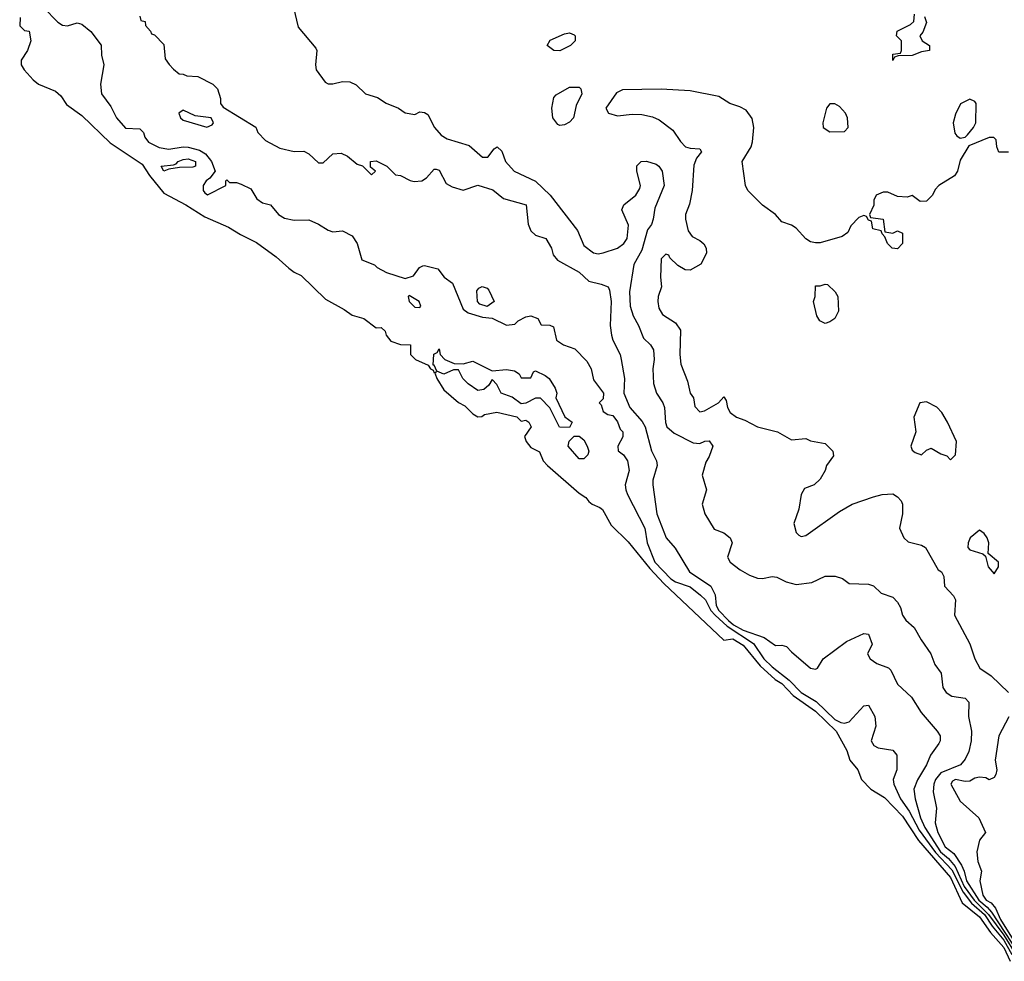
# Model space of a CAD drawing. Header units: inches. Extents: x 2601682 to 2755810, y 449311 to 584050.
# Tile 1 of 256: x 2630232 to 2634312, y 464736 to 468637. Entities that reach past the tile are written whole.
import ezdxf

# ---------------------------------------------------------------- set-up
doc = ezdxf.new("R2010")
doc.units = ezdxf.units.IN
doc.header["$MEASUREMENT"] = 0
doc.layers.add('C6436', color=7, linetype='Continuous')

msp = doc.modelspace()

# ---------------------------------------------------------------- linework, layer by layer
at = {"layer": 'C6436', "color": 2}
for points, elevation in [([(2630330, 468687.3), (2630390, 468626.8), (2630410, 468614.8), (2630430, 468611), (2630470, 468624.7), (2630490, 468618), (2630527.5, 468587.5), (2630570, 468532), (2630570.8, 468490), (2630580.7, 468450), (2630566.8, 468370), (2630570.5, 468330.5), (2630610, 468278), (2630633.4, 468230), (2630670, 468187.7), (2630730, 468184.7), (2630744.7, 468170), (2630751.3, 468150), (2630766, 468130), (2630810, 468108.2), (2630850, 468100.5), (2630910, 468110.4), (2630930, 468109.1), (2630976.5, 468096.5), (2631001.6, 468081.6), (2631026.7, 468050), (2631042, 468010), (2631019.8, 467980.2), (2631004.7, 467970), (2630992, 467950), (2630992, 467930), (2630999.6, 467919.6), (2631010, 467912), (2631086, 467950), (2631086, 467970), (2631090, 467974), (2631102, 467962), (2631130, 467962), (2631150, 467956), (2631190, 467936), (2631214.4, 467894.4), (2631238.8, 467878.8), (2631271.3, 467870), (2631304.7, 467830), (2631330, 467814.8), (2631370, 467806.8), (2631430, 467807.3), (2631470, 467790.6), (2631510, 467764.7), (2631530, 467758), (2631570, 467762), (2631610, 467742), (2631630.7, 467710), (2631650, 467642), (2631702, 467622), (2631714, 467610), (2631752, 467590), (2631830, 467564.7), (2631864, 467576), (2631888.7, 467610), (2631903.2, 467616.8), (2631910, 467618.8), (2631965.4, 467605.4), (2631991, 467571), (2632025.4, 467545.4), (2632070, 467438), (2632090, 467422.8), (2632150, 467404.9), (2632190, 467400.7), (2632250, 467371), (2632284, 467376), (2632298, 467390), (2632330, 467406), (2632350.7, 467410.7), (2632378.8, 467398.8), (2632392.7, 467372.7), (2632428.4, 467371.6), (2632444.7, 467364.7), (2632457.3, 467310), (2632486, 467290), (2632533.2, 467273.2), (2632582, 467222), (2632600.5, 467190), (2632610, 467144.7), (2632650.8, 467090), (2632650, 467066), (2632634, 467050), (2632642, 467042), (2632650, 467014), (2632670, 467002), (2632690, 466998), (2632710, 466971.3), (2632721, 466941), (2632731.3, 466930), (2632731.6, 466908.4), (2632711.3, 466870), (2632711.6, 466851.6), (2632734.4, 466834.4), (2632750.7, 466810), (2632757.3, 466770), (2632741.6, 466710), (2632744.4, 466690), (2632750.4, 466670), (2632823, 466530), (2632832.4, 466470), (2632864.4, 466390), (2632930, 466320.9), (2632950, 466308.9), (2633010, 466287.2), (2633053, 466253), (2633073.8, 466233.8), (2633096.6, 466190), (2633114, 466170), (2633164.6, 466124.6), (2633273.4, 466053.4), (2633316.5, 465990), (2633350, 465956), (2633420.5, 465900.5), (2633470, 465850.2), (2633532.2, 465812.2), (2633610, 465737.8), (2633634.5, 465725.5), (2633650, 465723.1), (2633670, 465728), (2633730, 465794.8), (2633750, 465798), (2633776.3, 465750), (2633780.7, 465710), (2633761, 465650), (2633771.3, 465630), (2633790, 465620.7), (2633850.5, 465610.5), (2633866.8, 465590), (2633866.8, 465530), (2633851.3, 465490), (2633854.8, 465470), (2633882.6, 465410), (2633918.6, 465358.6), (2633959.3, 465279.3), (2634027, 465187), (2634094.9, 465114.9), (2634142.1, 465022.1), (2634176.9, 464976.9), (2634230.5, 464930), (2634262, 464882), (2634310, 464823.5), (2634343.9, 464763.9)], 6), ([(2631367.3, 468687.3), (2631386.7, 468606.7), (2631459.1, 468519.1), (2631462.8, 468510), (2631457.3, 468450), (2631460.7, 468430), (2631498, 468378), (2631510, 468371), (2631530, 468370.8), (2631570, 468380.7), (2631599.8, 468379.8), (2631627.1, 468367.1), (2631664.7, 468330), (2631715.2, 468315.2), (2631750.6, 468290.6), (2631802, 468270), (2631830, 468251.3), (2631870, 468244.7), (2631890, 468256), (2631910, 468252), (2631923.6, 468243.6), (2631950.8, 468190), (2631978.8, 468158.8), (2632004.1, 468144.1), (2632095.3, 468115.3), (2632150, 468067.3), (2632172.3, 468067.7), (2632198, 468102), (2632210.9, 468110.9), (2632230, 468092), (2632244.7, 468050), (2632281, 468010), (2632370, 467967.7), (2632431, 467910), (2632543.4, 467763.4), (2632570, 467701), (2632610, 467671), (2632630, 467666.8), (2632650, 467671), (2632710, 467691), (2632735.3, 467710), (2632749, 467731), (2632754.6, 467785.4), (2632728, 467850), (2632735.3, 467870), (2632785.2, 467910), (2632802, 467938), (2632805.2, 467950), (2632789.4, 468010), (2632790, 468032), (2632808, 468050), (2632829.4, 468050.6), (2632870, 468038.8), (2632881, 468030), (2632894.8, 468010), (2632902.8, 467950), (2632864, 467856), (2632857.3, 467810), (2632850, 467788.7), (2632833.7, 467766.3), (2632810, 467682), (2632777.5, 467622.5), (2632759.1, 467510), (2632761.6, 467450), (2632774.4, 467410), (2632797.1, 467370), (2632817.1, 467317.1), (2632846, 467290), (2632858.8, 467270), (2632862, 467230), (2632855.5, 467190), (2632859.1, 467130), (2632870.8, 467090), (2632897.3, 467050), (2632904.9, 467030), (2632908.4, 466968.4), (2632914, 466950), (2632944.7, 466924.7), (2633023.6, 466883.6), (2633050, 466882), (2633071.3, 466891.3), (2633090, 466892), (2633104.7, 466870), (2633090, 466828), (2633075.3, 466804.7), (2633061, 466750), (2633078, 466690), (2633061, 466630), (2633071.3, 466590), (2633110, 466526), (2633150, 466511.3), (2633176, 466490), (2633184.7, 466470), (2633166, 466410), (2633176, 466390), (2633218, 466358), (2633256.1, 466336.1), (2633290, 466323), (2633310, 466322), (2633350, 466330.5), (2633370, 466327.3), (2633408.5, 466308.5), (2633450, 466297.3), (2633514.6, 466305.4), (2633570, 466331.3), (2633611.1, 466331.1), (2633642, 466322), (2633670, 466302), (2633750, 466298), (2633770, 466291.3), (2633802, 466262), (2633850, 466244.7), (2633870, 466224.7), (2633882, 466202), (2633890.6, 466170), (2633904, 466150), (2633939.5, 466119.5), (2633968, 466068), (2634007.7, 466010), (2634025.2, 465965.2), (2634050.8, 465930), (2634058, 465870), (2634071.3, 465850), (2634094.4, 465834.4), (2634150, 465826), (2634166, 465810), (2634164, 465750), (2634176, 465690), (2634174.8, 465650), (2634166, 465606), (2634150, 465574), (2634130.8, 465550), (2634050, 465516.9), (2634027, 465490), (2634020.4, 465470), (2634018, 465438), (2634031, 465370), (2634026, 465310), (2634037, 465270), (2634066.9, 465210), (2634103.1, 465183.1), (2634135, 465135), (2634146.6, 465110), (2634156.3, 465070), (2634206.7, 464990), (2634241, 464961), (2634259.2, 464939.2), (2634370, 464771.1)], 14), ([(2630234.4, 468645.6), (2630232, 468612), (2630252, 468592), (2630271.3, 468590), (2630278, 468550), (2630264.7, 468510), (2630238.8, 468470), (2630238.8, 468450), (2630250.8, 468430), (2630287.5, 468387.5), (2630310, 468370.6), (2630381, 468341), (2630402, 468322), (2630426.3, 468286.3), (2630490, 468240.4), (2630607.5, 468127.5), (2630738.9, 468038.9), (2630770, 467991), (2630830, 467918.4), (2630920.5, 467870), (2630999.7, 467819.7), (2631097.1, 467777.1), (2631146.5, 467746.5), (2631213.9, 467713.9), (2631294.6, 467654.6), (2631347.3, 467607.3), (2631370, 467590.7), (2631398, 467578), (2631499, 467479), (2631576.9, 467436.9), (2631610, 467413.4), (2631658.5, 467398.5), (2631710, 467361), (2631730, 467362), (2631746.4, 467346.4), (2631751, 467330), (2631770, 467304.9), (2631810, 467292), (2631852, 467290), (2631851.3, 467250), (2631872, 467230), (2631925.4, 467205.4), (2631934, 467190), (2631945.4, 467185.4), (2631950, 467174), (2631958, 467178), (2631954, 467170), (2631961, 467150), (2631990, 467104), (2632050, 467051), (2632076.8, 467036.8), (2632110, 467004.7), (2632130, 466992), (2632147.3, 466992.7), (2632158, 467002), (2632210, 467011), (2632291.6, 466991.6), (2632310, 466974), (2632330, 466978), (2632342, 466970), (2632351.3, 466950), (2632324.7, 466910), (2632331.3, 466890), (2632350, 466864.7), (2632386.4, 466846.4), (2632402, 466810), (2632419.1, 466790), (2632550, 466675.5), (2632578, 466658), (2632590, 466641), (2632604.7, 466630), (2632636.9, 466616.9), (2632647.7, 466607.7), (2632683.5, 466543.5), (2632753.5, 466473.5), (2632843, 466363), (2632901.5, 466301.5), (2633150, 466066.8), (2633187.3, 466072.7), (2633230, 466045.5), (2633300.2, 465960.2), (2633363.5, 465903.5), (2633390, 465886.7), (2633437.2, 465837.2), (2633530, 465772.4), (2633616, 465690), (2633659.5, 465610), (2633672.7, 465570), (2633704.9, 465530), (2633720.4, 465490), (2633759.3, 465450), (2633815.5, 465415.5), (2633890, 465338), (2633956.6, 465236.6), (2634090, 465083.6), (2634138.2, 464978.2), (2634210, 464920.9), (2634255.6, 464855.6), (2634310, 464792.8), (2634336.3, 464736.3)], 2), ([(2630730, 468652), (2630734, 468634), (2630752, 468630), (2630752.7, 468612.7), (2630774, 468590), (2630778, 468578), (2630790, 468574), (2630830, 468534), (2630835.3, 468475.3), (2630850.9, 468450.9), (2630870, 468432), (2630892.7, 468412.7), (2630910, 468412), (2630924.7, 468404.7), (2630970, 468402), (2631032, 468370), (2631052, 468350), (2631064.7, 468310), (2631064.7, 468290), (2631075.3, 468275.3), (2631210, 468191.3), (2631218.8, 468170), (2631250, 468136), (2631310, 468104.7), (2631370, 468091.3), (2631410, 468092), (2631430, 468082), (2631470, 468044.7), (2631490, 468044.7), (2631530, 468081), (2631564.7, 468084.7), (2631590, 468072), (2631630, 468038), (2631652, 468032), (2631690, 467994), (2631706, 468010), (2631686, 468026), (2631686, 468050), (2631710, 468052), (2631754, 468030), (2631790, 467994), (2631810, 467992), (2631850.6, 467970.6), (2631867.3, 467967.3), (2631898, 467970), (2631918, 467982), (2631950, 468018), (2631958, 468018), (2631970, 468014), (2631999.1, 467959.1), (2632024.7, 467944.7), (2632070, 467930.7), (2632130, 467951), (2632192.7, 467932.7), (2632236.8, 467896.8), (2632331.3, 467870), (2632339.1, 467790), (2632350, 467762), (2632370, 467744.7), (2632412, 467730), (2632436, 467690), (2632443.5, 467663.5), (2632460.7, 467640.7), (2632550, 467590.7), (2632590, 467554), (2632642, 467542), (2632670.4, 467530.4), (2632677, 467517), (2632683.7, 467470), (2632679.5, 467370), (2632684.9, 467330), (2632690.4, 467310), (2632720.4, 467250), (2632724.9, 467230), (2632738, 467150), (2632735.3, 467090), (2632760.4, 467030), (2632811.9, 466971.9), (2632824.4, 466950), (2632850.4, 466850.4), (2632870.7, 466810), (2632874, 466790), (2632856.3, 466730), (2632855.5, 466710), (2632872.2, 466590), (2632910.8, 466490), (2632948.1, 466448.1), (2633007.7, 466350), (2633096.3, 466290), (2633114, 466254), (2633118.4, 466210), (2633129.3, 466190), (2633170, 466147.5), (2633190.2, 466130), (2633230, 466108.3), (2633317.3, 466077.3), (2633364.7, 466044.7), (2633390, 466046), (2633410, 466041), (2633430, 466018), (2633510, 465951.3), (2633530, 465946.8), (2633538, 465950), (2633562, 465990), (2633658.6, 466061.4), (2633730, 466094.8), (2633750, 466092), (2633764.7, 466050), (2633746, 466010), (2633756, 465990), (2633784.7, 465970), (2633832.7, 465952.7), (2633842, 465942), (2633870, 465884), (2633927.7, 465830), (2633967.3, 465767.3), (2634034.8, 465690), (2634046.8, 465670), (2634046.8, 465650), (2634041.4, 465638.6), (2634006, 465590), (2633990.6, 465550), (2633952.5, 465487.5), (2633938, 465450), (2633942.6, 465410), (2633965, 465330), (2633982.7, 465290), (2634048.4, 465190), (2634081.5, 465161.5), (2634109.3, 465129.3), (2634146.8, 465046.8), (2634187.2, 464990), (2634247.5, 464930), (2634310, 464845.1), (2634361.8, 464761.8)], 10), ([(2633982, 468650), (2633990, 468626), (2633975.3, 468584.7), (2633962, 468570), (2633972, 468550), (2634002, 468530), (2634002, 468510), (2633970, 468504), (2633930, 468489), (2633872.7, 468487.3), (2633858, 468482), (2633850, 468468), (2633850, 468494), (2633882, 468498), (2633886, 468510), (2633886, 468550), (2633866, 468570), (2633868, 468590), (2633923.1, 468616.9), (2633938, 468630), (2633940.4, 468660.4)], 14), ([(2634330, 468088.7), (2634290, 468088), (2634282, 468110), (2634279, 468139), (2634268.7, 468148.7), (2634250, 468149), (2634164.9, 468115.1), (2634130, 468055.3), (2634118.8, 468010), (2634106, 467990), (2634041, 467950), (2634026, 467934), (2634014.8, 467910), (2633990, 467885.2), (2633964, 467884), (2633930, 467908.7), (2633910, 467902), (2633870, 467904), (2633830, 467922), (2633810, 467922), (2633782, 467910), (2633772, 467890), (2633771.6, 467868.4), (2633754, 467830), (2633758, 467818), (2633811.1, 467811.1), (2633818, 467758), (2633850, 467752), (2633870, 467762), (2633890, 467752), (2633891, 467710), (2633870, 467688), (2633848, 467690), (2633828, 467710), (2633818, 467738), (2633806, 467750), (2633802, 467762), (2633768, 467770), (2633762, 467802), (2633750, 467806), (2633742, 467822), (2633730, 467826), (2633710, 467818), (2633676.9, 467783.1), (2633664.7, 467755.3), (2633641, 467739), (2633550, 467713.2), (2633530, 467713.2), (2633510, 467717.2), (2633489.5, 467729.5), (2633450, 467773.2), (2633430, 467785.2), (2633390, 467799), (2633364, 467830), (2633310, 467869.3), (2633249.5, 467930), (2633239.5, 467950), (2633226, 468050), (2633262.9, 468110), (2633269.6, 468130.4), (2633274.5, 468190), (2633267.3, 468227.3), (2633242.7, 468262.7), (2633216.5, 468276.5), (2633175.3, 468290), (2633130, 468319.3), (2633010, 468342.7), (2632890, 468349.4), (2632730, 468346.6), (2632705.5, 468334.5), (2632661, 468270), (2632672, 468250), (2632710, 468238.8), (2632770, 468246), (2632810, 468244), (2632854.9, 468234.9), (2632882.8, 468222.8), (2632939.1, 468179.1), (2632970, 468132), (2632991, 468111), (2633010, 468104.7), (2633050, 468102), (2633058, 468090), (2633037.3, 468062.7), (2633026.2, 468033.8), (2633019.5, 467930), (2633007.3, 467872.7), (2632991, 467830), (2632991, 467810), (2633002, 467762), (2633018.8, 467738.8), (2633050, 467722.8), (2633067.9, 467707.9), (2633076.3, 467690), (2633078, 467670), (2633055.5, 467624.5), (2633010, 467599), (2632990, 467601.2), (2632959, 467619), (2632926, 467650), (2632922, 467662), (2632910, 467666), (2632890, 467646), (2632887.3, 467570), (2632891.3, 467530), (2632878, 467490), (2632876, 467470), (2632881.4, 467441.4), (2632895.3, 467415.3), (2632950, 467381), (2632970.7, 467350.7), (2632967.3, 467250), (2632971.3, 467210), (2632999.8, 467139.8), (2633011.3, 467090), (2633024.7, 467070), (2633030, 467034), (2633050, 467012), (2633070, 467016), (2633128, 467050), (2633150, 467074), (2633159.6, 467059.6), (2633166, 467030), (2633176, 467010), (2633202, 466990), (2633237.5, 466977.5), (2633290, 466950.6), (2633372, 466930), (2633430, 466896), (2633490, 466902), (2633510, 466892), (2633570, 466881), (2633602, 466850), (2633604.7, 466830), (2633576, 466790), (2633570.7, 466770), (2633550, 466734), (2633524.7, 466710), (2633484.9, 466695.1), (2633470.7, 466670), (2633460.7, 466610), (2633440.7, 466550), (2633450, 466512), (2633461.4, 466501.4), (2633470, 466496), (2633490, 466500.7), (2633630, 466599.1), (2633682, 466630), (2633770, 466660.7), (2633806, 466670), (2633850, 466673), (2633870, 466661), (2633884.5, 466644.5), (2633890.8, 466630), (2633890.6, 466590.6), (2633878.8, 466530), (2633896, 466490), (2633913.7, 466473.7), (2633970, 466460.7), (2633986, 466450), (2634038, 466358), (2634052, 466350), (2634062, 466330), (2634064.7, 466290), (2634102, 466250), (2634110, 466234), (2634106, 466170), (2634170, 466052), (2634191, 465990), (2634211, 465950), (2634258.3, 465918.3), (2634330.4, 465850.4)], 18), ([(2634330.7, 465749.3), (2634290.4, 465670), (2634274.8, 465570), (2634281, 465530), (2634278, 465510), (2634270, 465498), (2634250, 465488), (2634236, 465496), (2634210, 465499.3), (2634190, 465494.5), (2634170, 465482), (2634150, 465480.7), (2634110, 465489.4), (2634098, 465482), (2634090.6, 465470), (2634130, 465399.1), (2634206.8, 465330), (2634234, 465270), (2634210, 465238), (2634198.8, 465190), (2634202.8, 465150), (2634217.3, 465110), (2634210.6, 465069.4), (2634223.2, 465010), (2634238, 464990), (2634258, 464978), (2634276.4, 464956.4), (2634296.3, 464910), (2634370, 464792.1)], 18)]:
    msp.add_lwpolyline(points, dxfattribs=dict(at, elevation=elevation))
for points, elevation in [([(2632470, 468508.7), (2632446, 468510), (2632418, 468530), (2632430, 468552), (2632490, 468578), (2632510, 468582), (2632530, 468574), (2632534, 468570), (2632534, 468550), (2632514, 468530)], 14), ([(2632470, 468199), (2632462.7, 468202.7), (2632442, 468230), (2632437.2, 468270), (2632445.2, 468314.8), (2632454.6, 468325.4), (2632510, 468358), (2632550, 468358), (2632558, 468350), (2632561, 468330), (2632538, 468282), (2632527.3, 468230), (2632510, 468212.7), (2632490, 468201.2)], 14), ([(2633610, 468289), (2633590, 468288.7), (2633576, 468270), (2633561, 468210), (2633562, 468190), (2633590, 468172), (2633650, 468174), (2633666, 468190), (2633662, 468230), (2633654, 468250), (2633630, 468277.2)], 18), ([(2634170, 468308), (2634131.6, 468288.4), (2634110, 468246), (2634101, 468210), (2634107.1, 468167.1), (2634115.3, 468155.3), (2634130, 468146), (2634150, 468151), (2634160.2, 468159.8), (2634185.2, 468190), (2634195.1, 468210), (2634195.3, 468290), (2634190, 468298)], 18), ([(2630910, 468262), (2630892, 468250), (2630898, 468230), (2630910, 468221), (2631008, 468192), (2631030, 468202), (2631035.3, 468210), (2631026, 468230), (2630959, 468239)], 10), ([(2630830, 468009.5), (2630818, 468030), (2630870, 468036.3), (2630880.2, 468039.8), (2630889.2, 468050), (2630910, 468057.6), (2630930, 468060.4), (2630960.7, 468050), (2630961, 468030), (2630950, 468026), (2630894.9, 468025.1), (2630850, 468018)], 2), ([(2632170, 467449), (2632139, 467459), (2632129.2, 467469.2), (2632126, 467514), (2632134.6, 467525.4), (2632148.9, 467531.1), (2632170, 467524.7), (2632176.8, 467516.8), (2632198, 467470)], 6), ([(2633570, 467379), (2633562, 467382), (2633548, 467390), (2633535.3, 467410), (2633522, 467470), (2633528, 467490), (2633530, 467534), (2633550, 467534), (2633570, 467542), (2633579.6, 467539.6), (2633612, 467510), (2633622, 467490), (2633626, 467430), (2633610, 467399), (2633590, 467385.2)], 18), ([(2631845.4, 467494.6), (2631842, 467490), (2631846, 467470), (2631870, 467446.8), (2631890, 467444.7), (2631894, 467450), (2631888, 467470)], 6), ([(2632070, 467212), (2632110, 467222.8), (2632190, 467182), (2632250, 467187.3), (2632282.8, 467182.8), (2632302, 467170), (2632310, 467154), (2632350, 467154), (2632362, 467178), (2632370, 467182), (2632410, 467162.8), (2632426, 467150), (2632451, 467110), (2632458, 467090), (2632454, 467070), (2632491.3, 466991.3), (2632522, 466970), (2632510, 466948), (2632468.7, 466948.7), (2632429, 467029), (2632390, 467068.7), (2632370, 467069.2), (2632330, 467048.7), (2632310, 467046), (2632272.9, 467072.9), (2632228, 467090), (2632210, 467126), (2632190, 467146), (2632176.9, 467123.1), (2632155.3, 467104.7), (2632130, 467101.2), (2632090, 467128), (2632068, 467150), (2632050, 467186), (2632030, 467186), (2631990, 467168.7), (2631960.4, 467180.4), (2631950, 467206), (2631946, 467206), (2631948.4, 467251.6), (2631962, 467258), (2631970, 467274), (2631974, 467250), (2631994, 467230), (2632032.7, 467212.7)], 2), ([(2633990, 467054), (2633962, 467050), (2633938, 466990), (2633946, 466930), (2633924.7, 466870), (2633930, 466854), (2633943.6, 466843.6), (2633970, 466834), (2633990, 466854), (2634010, 466862), (2634050, 466838), (2634074, 466830), (2634090, 466814), (2634110, 466834), (2634114, 466890), (2634077.2, 466970), (2634054, 467010), (2634032.5, 467032.5)], 22), ([(2632550, 466818), (2632505.2, 466870), (2632509.3, 466890.7), (2632530, 466912), (2632550, 466911.3), (2632570, 466896), (2632584, 466870), (2632590.9, 466849.1), (2632586, 466834), (2632570, 466818)], 2), ([(2634210, 466522), (2634171.3, 466490), (2634162.8, 466470), (2634161, 466450), (2634170, 466441), (2634223.6, 466423.6), (2634234, 466414), (2634246, 466370), (2634270, 466342), (2634288, 466370), (2634288, 466390), (2634246, 466426), (2634248, 466470), (2634242, 466490), (2634229, 466509)], 22)]:
    msp.add_lwpolyline(points, close=True, dxfattribs=dict(at, elevation=elevation))

doc.saveas('drawing.dxf')
